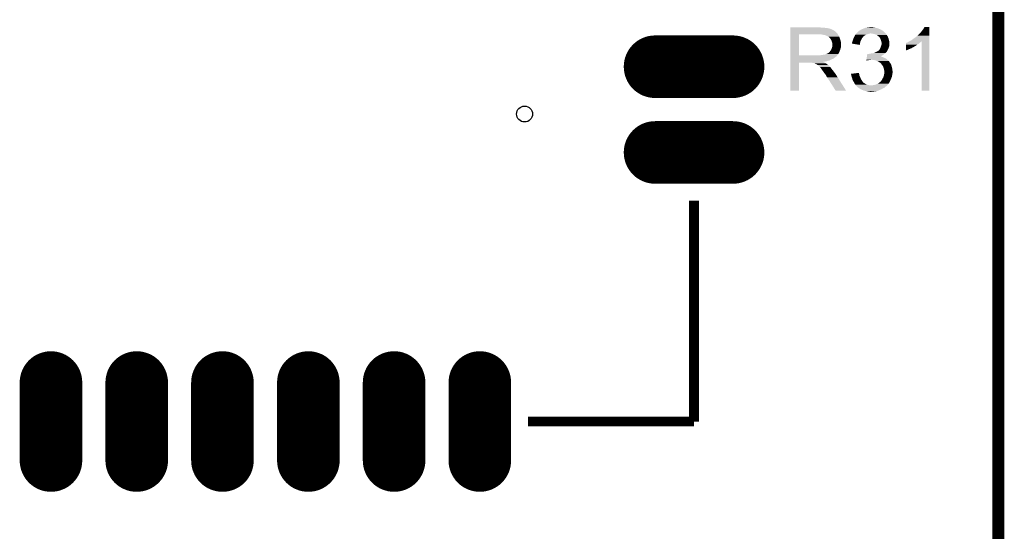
# Model space of a CAD drawing. Extents: x -1.3 to 24.2, y -3.9 to 55.4.
# Tile 26 of 30: x 11.6 to 24.2, y 24.5 to 31.1. Entities that reach past the tile are written whole.
import ezdxf

# ---------------------------------------------------------------- set-up
doc = ezdxf.new("R2010")
doc.units = 0
doc.layers.get('0').update_dxf_attribs({"linetype": 'CONTINUOUS'})
for name, color, linetype in [('NB_IOT_7_CLICK_V102_GKO', 9, 'CONTINUOUS'), ('NB_IOT_7_CLICK_V102_GTO', 11, 'CONTINUOUS'), ('NB_IOT_7_CLICK_V102_GTS', 8, 'CONTINUOUS')]:
    doc.layers.add(name, color=color, linetype=linetype)

# ---------------------------------------------------------------- blocks, each defined once
blk = doc.blocks.new('OBLONG_178')
at = {"const_width": 0.80264}
blk.add_lwpolyline([(0, 0.50038), (0, -0.50038)], dxfattribs=at)
at = {"const_width": 0.40132}
for points in [[(-0.20066, 0.50038, 1), (0.20066, 0.50038, 1)], [(-0.20066, -0.50038, 1), (0.20066, -0.50038, 1)]]:
    blk.add_lwpolyline(points, format="xyb", close=True, dxfattribs=at)
blk = doc.blocks.new('OBLONG_179')
at = {"const_width": 0.80264}
blk.add_lwpolyline([(0.50038, 0), (-0.50038, 0)], dxfattribs=at)
at = {"const_width": 0.40132}
for points in [[(-0.70104, 0, 1), (-0.29972, 0, 1)], [(0.29972, 0, 1), (0.70104, 0, 1)]]:
    blk.add_lwpolyline(points, format="xyb", close=True, dxfattribs=at)
blk = doc.blocks.new('ROUND_9')
blk.add_circle((0, 0), 0.102)

msp = doc.modelspace()

# ---------------------------------------------------------------- linework, layer by layer
at = {"layer": 'NB_IOT_7_CLICK_V102_GKO', "const_width": 0.1524}
msp.add_lwpolyline([(24.13, -1.27), (24.13, 53.086)], dxfattribs=at)
at = {"layer": 'NB_IOT_7_CLICK_V102_GTO', "const_width": 0.127}
for points in [[(20.22602, 25.93086), (20.22602, 28.76296)], [(18.0975, 25.93086), (20.22602, 25.93086)]]:
    msp.add_lwpolyline(points, dxfattribs=at)
at = {"layer": 'NB_IOT_7_CLICK_V102_GTO'}
for points in [[(21.46302, 30.98546), (21.463022, 30.988), (21.849082, 30.98546), (21.838922, 30.988)], [(21.46302, 30.98038), (21.46302, 30.98546), (21.91004, 30.98038), (21.884642, 30.98546)], [(21.46302, 30.97784), (21.46302, 30.98038), (21.937982, 30.97784), (21.91004, 30.98038)], [(21.46302, 30.972758), (21.46302, 30.97784), (21.963382, 30.972758), (21.937982, 30.97784)], [(21.46302, 30.96768), (21.46302, 30.972758), (21.976082, 30.96768), (21.963382, 30.972758)], [(21.46302, 30.965122), (21.46302, 30.96768), (21.98878, 30.965122), (21.976082, 30.96768)], [(21.46302, 30.962596), (21.46302, 30.965122), (21.988796, 30.962596), (21.98878, 30.965122)], [(21.46302, 30.96006), (21.46302, 30.962596), (21.9964, 30.96006), (21.988796, 30.962596)], [(21.46302, 30.95498), (21.46302, 30.96006), (22.006558, 30.95498), (21.9964, 30.96006)], [(21.46302, 30.947362), (21.46302, 30.95498), (22.01926, 30.947362), (22.006558, 30.95498)], [(21.46302, 30.937198), (21.46302, 30.947362), (22.034502, 30.937198), (22.01926, 30.947362)], [(22.344388, 30.94482), (22.352004, 30.947362), (22.644946, 30.94482), (22.64071, 30.947362)], [(22.352004, 30.947362), (22.355808, 30.949898), (22.64071, 30.947362), (22.636482, 30.949898)], [(22.355808, 30.949898), (22.367238, 30.957518), (22.636482, 30.949898), (22.626322, 30.957518)], [(22.367238, 30.957518), (22.367242, 30.95752), (22.626322, 30.957518), (22.626318, 30.95752)], [(22.367242, 30.95752), (22.372312, 30.960056), (22.626318, 30.95752), (22.618716, 30.960056)], [(22.372312, 30.960056), (22.377356, 30.962578), (22.618716, 30.960056), (22.6187, 30.962578)], [(22.377356, 30.962578), (22.3774, 30.9626), (22.6187, 30.962578), (22.616164, 30.9626)], [(22.3774, 30.9626), (22.415496, 30.977838), (22.616164, 30.9626), (22.575522, 30.977838)], [(22.415496, 30.977838), (22.428202, 30.98292), (22.575522, 30.977838), (22.552658, 30.98292)], [(22.428202, 30.98292), (22.46122, 30.988), (22.552658, 30.98292), (22.534882, 30.988)], [(22.46122, 30.988), (22.476462, 30.99054), (22.534882, 30.988), (22.519638, 30.99054)], [(23.14194, 30.93212), (23.15718, 30.95244), (23.246078, 30.93212), (23.246078, 30.95244)], [(23.15718, 30.95244), (23.16988, 30.97022), (23.246078, 30.95244), (23.246078, 30.97022)], [(23.16988, 30.97022), (23.182578, 30.990518), (23.246078, 30.97022), (23.24608, 30.990518)], [(23.182578, 30.990518), (23.182592, 30.99054), (23.24608, 30.990518), (23.182592, 30.99054)], [(21.463012, 30.627342), (21.463018, 30.89654), (21.57222, 30.627342), (21.572222, 30.89654)], [(21.463018, 30.906718), (21.46302, 30.937198), (22.06498, 30.906718), (22.034502, 30.937198)], [(21.463018, 30.89656), (21.463018, 30.906718), (22.071336, 30.89656), (22.06498, 30.906718)], [(21.463018, 30.89654), (21.463018, 30.89656), (21.572222, 30.89654), (21.82622, 30.89656)], [(21.910034, 30.8864), (21.859242, 30.89656), (22.077692, 30.8864), (22.071336, 30.89656)], [(21.910042, 30.886398), (21.910034, 30.8864), (22.07801, 30.886398), (22.077692, 30.8864)], [(21.91007, 30.886384), (21.910042, 30.886398), (22.080224, 30.886384), (22.07801, 30.886398)], [(21.925278, 30.87878), (21.91007, 30.886384), (22.08276, 30.87878), (22.080224, 30.886384)], [(21.950678, 30.86608), (21.925278, 30.87878), (22.08784, 30.86608), (22.08276, 30.87878)], [(21.95068, 30.866078), (21.950678, 30.86608), (22.087842, 30.866078), (22.08784, 30.86608)], [(21.965922, 30.850838), (21.95068, 30.866078), (22.095462, 30.850838), (22.087842, 30.866078)], [(21.97354, 30.84322), (21.965922, 30.850838), (22.097638, 30.84322), (22.095462, 30.850838)], [(21.980314, 30.83306), (21.97354, 30.84322), (22.10054, 30.83306), (22.097638, 30.84322)], [(21.9837, 30.827978), (21.980314, 30.83306), (22.102446, 30.827978), (22.10054, 30.83306)], [(21.99132, 30.812738), (21.9837, 30.827978), (22.10816, 30.812738), (22.102446, 30.827978)], [(22.26056, 30.815278), (22.26818, 30.83814), (22.364698, 30.815278), (22.37613, 30.83814)], [(22.26818, 30.83814), (22.271988, 30.845758), (22.37613, 30.83814), (22.37994, 30.845758)], [(22.271988, 30.845758), (22.28215, 30.866078), (22.37994, 30.845758), (22.39518, 30.866078)], [(22.28215, 30.866078), (22.284692, 30.871162), (22.39518, 30.866078), (22.400262, 30.871162)], [(22.284692, 30.871162), (22.29104, 30.88386), (22.400262, 30.871162), (22.415502, 30.88386)], [(22.29104, 30.88386), (22.293582, 30.88894), (22.415502, 30.88386), (22.42439, 30.88894)], [(22.293582, 30.88894), (22.297138, 30.89402), (22.42439, 30.88894), (22.433278, 30.89402)], [(22.297138, 30.89402), (22.304248, 30.904178), (22.433278, 30.89402), (22.46376, 30.904178)], [(22.304248, 30.904178), (22.306028, 30.90672), (22.46376, 30.904178), (22.47646, 30.90672)], [(22.306028, 30.90672), (22.307806, 30.90926), (22.47646, 30.90672), (22.486618, 30.90926)], [(22.307806, 30.90926), (22.311362, 30.91434), (22.683472, 30.90926), (22.679238, 30.91434)], [(22.311362, 30.91434), (22.314216, 30.916878), (22.679238, 30.91434), (22.677122, 30.916878)], [(22.314216, 30.916878), (22.3285, 30.92958), (22.677122, 30.916878), (22.66188, 30.92958)], [(22.3285, 30.92958), (22.33422, 30.934666), (22.66188, 30.92958), (22.656794, 30.934666)], [(22.33422, 30.934666), (22.334242, 30.9372), (22.656794, 30.934666), (22.65426, 30.9372)], [(22.334242, 30.9372), (22.336764, 30.937202), (22.65426, 30.9372), (22.654258, 30.937202)], [(22.336764, 30.937202), (22.341842, 30.939746), (22.654258, 30.937202), (22.651714, 30.939746)], [(22.341842, 30.939746), (22.343112, 30.942278), (22.651714, 30.939746), (22.649182, 30.942278)], [(22.343112, 30.942278), (22.344388, 30.94482), (22.649182, 30.942278), (22.644946, 30.94482)], [(22.517098, 30.90672), (22.496778, 30.90926), (22.685588, 30.90672), (22.683472, 30.90926)], [(22.537414, 30.90164), (22.517098, 30.90672), (22.68982, 30.90164), (22.685588, 30.90672)], [(22.53742, 30.901638), (22.537414, 30.90164), (22.689822, 30.901638), (22.68982, 30.90164)], [(22.567898, 30.89148), (22.53742, 30.901638), (22.697076, 30.89148), (22.689822, 30.901638)], [(22.57806, 30.88386), (22.567898, 30.89148), (22.702518, 30.88386), (22.697076, 30.89148)], [(22.578066, 30.883856), (22.57806, 30.88386), (22.70252, 30.883856), (22.702518, 30.88386)], [(22.58188, 30.881314), (22.578066, 30.883856), (22.702526, 30.881314), (22.70252, 30.883856)], [(22.58568, 30.87878), (22.58188, 30.881314), (22.70506, 30.87878), (22.702526, 30.881314)], [(22.588224, 30.876236), (22.58568, 30.87878), (22.707602, 30.876236), (22.70506, 30.87878)], [(22.59838, 30.86608), (22.588224, 30.876236), (22.71268, 30.86608), (22.707602, 30.876236)], [(22.605998, 30.858462), (22.59838, 30.86608), (22.715728, 30.858462), (22.71268, 30.86608)], [(22.609386, 30.853382), (22.605998, 30.858462), (22.71776, 30.853382), (22.715728, 30.858462)], [(22.616158, 30.843224), (22.609386, 30.853382), (22.721146, 30.843224), (22.71776, 30.853382)], [(22.617854, 30.83814), (22.616158, 30.843224), (22.72284, 30.83814), (22.721146, 30.843224)], [(22.62378, 30.820358), (22.617854, 30.83814), (22.72792, 30.820358), (22.72284, 30.83814)], [(22.99716, 30.81274), (23.020018, 30.82544), (23.246074, 30.81274), (23.246074, 30.82544)], [(23.020018, 30.82544), (23.04288, 30.84322), (23.246074, 30.82544), (23.246076, 30.84322)], [(23.04288, 30.84322), (23.06828, 30.861), (23.246076, 30.84322), (23.246076, 30.861)], [(23.06828, 30.861), (23.09368, 30.881328), (23.246076, 30.861), (23.246076, 30.881328)], [(23.09368, 30.881328), (23.093702, 30.88386), (23.246076, 30.881328), (23.246076, 30.88386)], [(23.093702, 30.88386), (23.096226, 30.883866), (23.246076, 30.88386), (23.246076, 30.883866)], [(23.096226, 30.883866), (23.12924, 30.91688), (23.246076, 30.883866), (23.246078, 30.91688)], [(23.12924, 30.91688), (23.14194, 30.93212), (23.246078, 30.91688), (23.246078, 30.93212)], [(21.981158, 30.69336), (21.99132, 30.713678), (22.098762, 30.69336), (22.104856, 30.713678)], [(21.9964, 30.797498), (21.99132, 30.812738), (22.109854, 30.797498), (22.10816, 30.812738)], [(21.99132, 30.713678), (21.991954, 30.71622), (22.104856, 30.713678), (22.10562, 30.71622)], [(21.991954, 30.71622), (21.99386, 30.723838), (22.10562, 30.71622), (22.107796, 30.723838)], [(21.99386, 30.723838), (21.99792, 30.733996), (22.107796, 30.723838), (22.1107, 30.733996)], [(21.997926, 30.789878), (21.9964, 30.797498), (22.1107, 30.789878), (22.109854, 30.797498)], [(21.99792, 30.733996), (21.998938, 30.736538), (22.1107, 30.733996), (22.1107, 30.736538)], [(21.99894, 30.7848), (21.997926, 30.789878), (22.1107, 30.7848), (22.1107, 30.789878)], [(21.998938, 30.736538), (22.00148, 30.749238), (22.1107, 30.736538), (22.1107, 30.749238)], [(22.00148, 30.774638), (21.99894, 30.7848), (22.1107, 30.774638), (22.1107, 30.7848)], [(22.00148, 30.749238), (22.00148, 30.774638), (22.1107, 30.749238), (22.1107, 30.774638)], [(22.2504, 30.779738), (22.250406, 30.782266), (22.355226, 30.779738), (22.355688, 30.782266)], [(22.351978, 30.761944), (22.2504, 30.779738), (22.351978, 30.761944), (22.355226, 30.779738)], [(22.250406, 30.782266), (22.25294, 30.784806), (22.355688, 30.782266), (22.356152, 30.784806)], [(22.25294, 30.78988), (22.252942, 30.789882), (22.35708, 30.78988), (22.35708, 30.789882)], [(22.25294, 30.784806), (22.25294, 30.78988), (22.356152, 30.784806), (22.35708, 30.78988)], [(22.252942, 30.789882), (22.258018, 30.80512), (22.35708, 30.789882), (22.360888, 30.80512)], [(22.258018, 30.80512), (22.259288, 30.810198), (22.360888, 30.80512), (22.362158, 30.810198)], [(22.259288, 30.810198), (22.26056, 30.815278), (22.362158, 30.810198), (22.364698, 30.815278)], [(22.588222, 30.685742), (22.60346, 30.700982), (22.703974, 30.685742), (22.71268, 30.700982)], [(22.60346, 30.700982), (22.606002, 30.703524), (22.71268, 30.700982), (22.71395, 30.703524)], [(22.606002, 30.703524), (22.61235, 30.71622), (22.71395, 30.703524), (22.7203, 30.71622)], [(22.61235, 30.71622), (22.61362, 30.71876), (22.7203, 30.71622), (22.721146, 30.71876)], [(22.61362, 30.71876), (22.62124, 30.73654), (22.721146, 30.71876), (22.727072, 30.73654)], [(22.62124, 30.73654), (22.625048, 30.746698), (22.727072, 30.73654), (22.730458, 30.746698)], [(22.626318, 30.81274), (22.62378, 30.820358), (22.728874, 30.81274), (22.72792, 30.820358)], [(22.625048, 30.746698), (22.62886, 30.756862), (22.730458, 30.746698), (22.730458, 30.756862)], [(22.62886, 30.800042), (22.626318, 30.81274), (22.73046, 30.800042), (22.728874, 30.81274)], [(22.631398, 30.792422), (22.62886, 30.800042), (22.731412, 30.792422), (22.73046, 30.800042)], [(22.62886, 30.756862), (22.629874, 30.761936), (22.730458, 30.756862), (22.73046, 30.761936)], [(22.629874, 30.761936), (22.631398, 30.769558), (22.73046, 30.761936), (22.732998, 30.769558)], [(22.6314, 30.779718), (22.631398, 30.792422), (22.733, 30.779718), (22.731412, 30.792422)], [(22.631398, 30.769558), (22.6314, 30.769562), (22.732998, 30.769558), (22.732998, 30.769562)], [(22.6314, 30.769562), (22.6314, 30.779718), (22.732998, 30.769562), (22.733, 30.779718)], [(22.94636, 30.690854), (22.946366, 30.7213), (22.94636, 30.690854), (23.017478, 30.7213)], [(22.946366, 30.7213), (22.946368, 30.72892), (23.017478, 30.7213), (23.030178, 30.72892)], [(22.946368, 30.734), (22.94637, 30.739076), (23.04288, 30.734), (23.050492, 30.739076)], [(22.946368, 30.72892), (22.946368, 30.734), (23.030178, 30.72892), (23.04288, 30.734)], [(22.94637, 30.74162), (22.946374, 30.75432), (23.053036, 30.74162), (23.07336, 30.75432)], [(22.94637, 30.741598), (22.94637, 30.74162), (23.0505, 30.741598), (23.053036, 30.74162)], [(22.94637, 30.739076), (22.94637, 30.741598), (23.050492, 30.739076), (23.0505, 30.741598)], [(22.946374, 30.75432), (22.946376, 30.76702), (23.07336, 30.75432), (23.091138, 30.76702)], [(22.946376, 30.76702), (22.946378, 30.777178), (23.091138, 30.76702), (23.108918, 30.777178)], [(22.946378, 30.777178), (22.946382, 30.78734), (23.108918, 30.777178), (23.11908, 30.78734)], [(22.946382, 30.78734), (22.948906, 30.787346), (23.11908, 30.78734), (23.119086, 30.787346)], [(22.948906, 30.787346), (22.951442, 30.789878), (23.119086, 30.787346), (23.12162, 30.789878)], [(22.951442, 30.789878), (22.951446, 30.78988), (23.12162, 30.789878), (23.121622, 30.78988)], [(22.951446, 30.78988), (22.956524, 30.789882), (23.121622, 30.78988), (23.121624, 30.789882)], [(22.956524, 30.789882), (22.961602, 30.792422), (23.121624, 30.789882), (23.12501, 30.792422)], [(22.961602, 30.792422), (22.96922, 30.7975), (23.12501, 30.792422), (23.131778, 30.7975)], [(22.96922, 30.7975), (22.976842, 30.80258), (23.131778, 30.7975), (23.13686, 30.80258)], [(22.976842, 30.80258), (22.981912, 30.805116), (23.13686, 30.80258), (23.139398, 30.805116)], [(22.981912, 30.805116), (22.98698, 30.80765), (23.139398, 30.805116), (23.146992, 30.80765)], [(22.98698, 30.80765), (22.99716, 30.81274), (23.246074, 30.80765), (23.246074, 30.81274)], [(23.14702, 30.175222), (23.146992, 30.80765), (23.246058, 30.175222), (23.246074, 30.80765)], [(21.46301, 30.61716), (21.463012, 30.619694), (22.054798, 30.61716), (22.05482, 30.619694)], [(21.46301, 30.617146), (21.46301, 30.61716), (22.052274, 30.617146), (22.054798, 30.61716)], [(21.46301, 30.612078), (21.46301, 30.617146), (22.049734, 30.612078), (22.052274, 30.617146)], [(21.46301, 30.609538), (21.46301, 30.612078), (22.04466, 30.609538), (22.049734, 30.612078)], [(21.46301, 30.60446), (21.46301, 30.609538), (22.03958, 30.60446), (22.04466, 30.609538)], [(21.46301, 30.59938), (21.46301, 30.60446), (22.031958, 30.59938), (22.03958, 30.60446)], [(21.46301, 30.594298), (21.46301, 30.59938), (22.0218, 30.594298), (22.031958, 30.59938)], [(21.46301, 30.58668), (21.46301, 30.594298), (22.014176, 30.58668), (22.0218, 30.594298)], [(21.46301, 30.57652), (21.46301, 30.58668), (21.98878, 30.57652), (22.014176, 30.58668)], [(21.46301, 30.56128), (21.46301, 30.57652), (21.958296, 30.56128), (21.98878, 30.57652)], [(21.463012, 30.62732), (21.463012, 30.627342), (21.813518, 30.62732), (21.57222, 30.627342)], [(21.463012, 30.619694), (21.463012, 30.62732), (22.05482, 30.619694), (22.06244, 30.62732)], [(21.813518, 30.62732), (21.826218, 30.62986), (22.06244, 30.62732), (22.06498, 30.62986)], [(21.843998, 30.62986), (21.87956, 30.63494), (22.06498, 30.62986), (22.069044, 30.63494)], [(21.87956, 30.63494), (21.899878, 30.63748), (22.069044, 30.63494), (22.071076, 30.63748)], [(21.899878, 30.63748), (21.915118, 30.642558), (22.071076, 30.63748), (22.075138, 30.642558)], [(21.915118, 30.642558), (21.917656, 30.64256), (22.075138, 30.642558), (22.07514, 30.64256)], [(21.917656, 30.64256), (21.922738, 30.6451), (22.07514, 30.64256), (22.07641, 30.6451)], [(21.922738, 30.6451), (21.930358, 30.650178), (22.07641, 30.6451), (22.078948, 30.650178)], [(21.930358, 30.650178), (21.950676, 30.660338), (22.078948, 30.650178), (22.084028, 30.660338)], [(21.950676, 30.660338), (21.958298, 30.66796), (22.084028, 30.660338), (22.08784, 30.66796)], [(21.958298, 30.66796), (21.970998, 30.68066), (22.08784, 30.66796), (22.093484, 30.68066)], [(21.970998, 30.68066), (21.97862, 30.690818), (22.093484, 30.68066), (22.098, 30.690818)], [(21.97862, 30.690818), (21.981158, 30.69336), (22.098, 30.690818), (22.098762, 30.69336)], [(22.436568, 30.56636), (22.436942, 30.5689), (22.4663, 30.56636), (22.478998, 30.5689)], [(22.436942, 30.5689), (22.437316, 30.571438), (22.489156, 30.5689), (22.496778, 30.571438)], [(22.437316, 30.57144), (22.438438, 30.57906), (22.706332, 30.57144), (22.69744, 30.57906)], [(22.437316, 30.571438), (22.437316, 30.57144), (22.496778, 30.571438), (22.506942, 30.57144)], [(22.438438, 30.57906), (22.440308, 30.591758), (22.69744, 30.57906), (22.679662, 30.591758)], [(22.440308, 30.591758), (22.442554, 30.607), (22.679662, 30.591758), (22.6441, 30.607)], [(22.442554, 30.607), (22.443302, 30.612078), (22.6441, 30.607), (22.631404, 30.612078)], [(22.443302, 30.61208), (22.443674, 30.614614), (22.626326, 30.61208), (22.623786, 30.614614)], [(22.443302, 30.612078), (22.443302, 30.61208), (22.631404, 30.612078), (22.626326, 30.61208)], [(22.443674, 30.614614), (22.443676, 30.61462), (22.623786, 30.614614), (22.621324, 30.61462)], [(22.443676, 30.61462), (22.445172, 30.624778), (22.621324, 30.61462), (22.63902, 30.624778)], [(22.445172, 30.624778), (22.447042, 30.63748), (22.63902, 30.624778), (22.6568, 30.63748)], [(22.447042, 30.63748), (22.44854, 30.64764), (22.6568, 30.63748), (22.6695, 30.64764)], [(22.473922, 30.64764), (22.48662, 30.65018), (22.6695, 30.64764), (22.672674, 30.65018)], [(22.48662, 30.65018), (22.50186, 30.65272), (22.672674, 30.65018), (22.67585, 30.65272)], [(22.50186, 30.65272), (22.51964, 30.65526), (22.67585, 30.65272), (22.679024, 30.65526)], [(22.532338, 30.5689), (22.506942, 30.57144), (22.709296, 30.5689), (22.706332, 30.57144)], [(22.51964, 30.65526), (22.529792, 30.657798), (22.679024, 30.65526), (22.682198, 30.657798)], [(22.529792, 30.657798), (22.539962, 30.66034), (22.682198, 30.657798), (22.68474, 30.66034)], [(22.55519, 30.563822), (22.532338, 30.5689), (22.71522, 30.563822), (22.709296, 30.5689)], [(22.539962, 30.66034), (22.555194, 30.667958), (22.68474, 30.66034), (22.692358, 30.667958)], [(22.555194, 30.667958), (22.560278, 30.6705), (22.692358, 30.667958), (22.694052, 30.6705)], [(22.560278, 30.6705), (22.569172, 30.67558), (22.694052, 30.6705), (22.69744, 30.67558)], [(22.569172, 30.67558), (22.578054, 30.680654), (22.69744, 30.67558), (22.702514, 30.680654)], [(22.578054, 30.680654), (22.578066, 30.68066), (22.702514, 30.680654), (22.702514, 30.68066)], [(22.578066, 30.68066), (22.580606, 30.680664), (22.702514, 30.68066), (22.702514, 30.680664)], [(22.580606, 30.680664), (22.5844, 30.683194), (22.702514, 30.680664), (22.70252, 30.683194)], [(22.5844, 30.683194), (22.588222, 30.685742), (22.70252, 30.683194), (22.703974, 30.685742)], [(21.463, 30.175222), (21.463008, 30.535858), (21.572198, 30.175222), (21.57222, 30.535858)], [(21.463008, 30.543498), (21.46301, 30.546006), (21.884644, 30.543498), (21.882132, 30.546006)], [(21.463008, 30.540958), (21.463008, 30.543498), (21.889722, 30.540958), (21.884644, 30.543498)], [(21.463008, 30.53588), (21.463008, 30.540958), (21.897342, 30.53588), (21.889722, 30.540958)], [(21.463008, 30.535858), (21.463008, 30.53588), (21.57222, 30.535858), (21.709378, 30.53588)], [(21.46301, 30.558738), (21.46301, 30.56128), (21.940518, 30.558738), (21.958296, 30.56128)], [(21.46301, 30.55112), (21.46301, 30.558738), (21.925276, 30.55112), (21.940518, 30.558738)], [(21.46301, 30.54858), (21.46301, 30.55112), (21.90496, 30.54858), (21.925276, 30.55112)], [(21.46301, 30.546006), (21.46301, 30.54858), (21.882132, 30.546006), (21.90496, 30.54858)], [(21.722078, 30.53334), (21.709378, 30.53588), (21.90242, 30.53334), (21.897342, 30.53588)], [(21.744936, 30.530802), (21.739856, 30.53334), (21.907496, 30.530802), (21.90242, 30.53334)], [(21.755098, 30.5308), (21.744936, 30.530802), (21.907498, 30.5308), (21.907496, 30.530802)], [(21.77288, 30.525722), (21.755098, 30.5308), (21.915624, 30.525722), (21.907498, 30.5308)], [(21.780496, 30.520642), (21.77288, 30.525722), (21.923752, 30.520642), (21.915624, 30.525722)], [(21.78812, 30.5181), (21.780496, 30.520642), (21.927818, 30.5181), (21.923752, 30.520642)], [(21.795738, 30.51556), (21.78812, 30.5181), (21.931206, 30.51556), (21.927818, 30.5181)], [(21.800816, 30.513022), (21.795738, 30.51556), (21.93459, 30.513022), (21.931206, 30.51556)], [(21.80336, 30.510482), (21.800816, 30.513022), (21.937976, 30.510482), (21.93459, 30.513022)], [(21.813518, 30.50286), (21.80336, 30.510482), (21.948138, 30.50286), (21.937976, 30.510482)], [(21.813522, 30.502858), (21.813518, 30.50286), (21.94814, 30.502858), (21.948138, 30.50286)], [(21.83892, 30.477462), (21.813522, 30.502858), (21.973538, 30.477462), (21.94814, 30.502858)], [(21.84231, 30.47492), (21.83892, 30.477462), (21.97608, 30.47492), (21.973538, 30.477462)], [(21.849078, 30.469842), (21.84231, 30.47492), (21.979708, 30.469842), (21.97608, 30.47492)], [(21.854158, 30.462222), (21.849078, 30.469842), (21.98515, 30.462222), (21.979708, 30.469842)], [(21.856698, 30.457144), (21.854158, 30.462222), (21.988778, 30.457144), (21.98515, 30.462222)], [(21.856702, 30.45714), (21.856698, 30.457144), (21.98878, 30.45714), (21.988778, 30.457144)], [(21.859238, 30.454602), (21.856702, 30.45714), (21.990956, 30.454602), (21.98878, 30.45714)], [(21.8694, 30.439362), (21.859238, 30.454602), (22.00402, 30.439362), (21.990956, 30.454602)], [(22.435824, 30.561308), (22.436568, 30.56636), (22.435824, 30.561308), (22.4663, 30.56636)], [(22.555198, 30.56382), (22.55519, 30.563822), (22.715222, 30.56382), (22.71522, 30.563822)], [(22.57552, 30.5562), (22.555198, 30.56382), (22.72284, 30.5562), (22.715222, 30.56382)], [(22.59076, 30.54858), (22.57552, 30.5562), (22.730456, 30.54858), (22.72284, 30.5562)], [(22.595004, 30.546034), (22.59076, 30.54858), (22.733, 30.546034), (22.730456, 30.54858)], [(22.599238, 30.543494), (22.595004, 30.546034), (22.733004, 30.543494), (22.733, 30.546034)], [(22.603458, 30.540962), (22.599238, 30.543494), (22.734692, 30.540962), (22.733004, 30.543494)], [(22.610234, 30.53588), (22.603458, 30.540962), (22.73808, 30.53588), (22.734692, 30.540962)], [(22.613618, 30.53334), (22.610234, 30.53588), (22.739986, 30.53334), (22.73808, 30.53588)], [(22.621242, 30.52572), (22.613618, 30.53334), (22.7457, 30.52572), (22.739986, 30.53334)], [(22.621244, 30.525718), (22.621242, 30.52572), (22.7457, 30.525718), (22.7457, 30.52572)], [(22.634304, 30.51048), (22.621244, 30.525718), (22.75332, 30.51048), (22.7457, 30.525718)], [(22.63648, 30.50794), (22.634304, 30.51048), (22.754274, 30.50794), (22.75332, 30.51048)], [(22.649178, 30.490162), (22.63648, 30.50794), (22.76094, 30.490162), (22.754274, 30.50794)], [(22.64918, 30.490158), (22.649178, 30.490162), (22.76094, 30.490158), (22.76094, 30.490162)], [(22.6568, 30.46984), (22.64918, 30.490158), (22.76602, 30.46984), (22.76094, 30.490158)], [(22.66188, 30.452062), (22.6568, 30.46984), (22.769254, 30.452062), (22.76602, 30.46984)], [(22.663574, 30.441902), (22.66188, 30.452062), (22.7711, 30.441902), (22.769254, 30.452062)], [(22.66442, 30.43682), (22.663574, 30.441902), (22.771562, 30.43682), (22.7711, 30.441902)], [(21.8694, 30.43936), (21.8694, 30.439362), (22.004022, 30.43936), (22.00402, 30.439362)], [(21.883914, 30.41904), (21.8694, 30.43936), (22.01926, 30.41904), (22.004022, 30.43936)], [(21.8948, 30.403798), (21.883914, 30.41904), (22.031116, 30.403798), (22.01926, 30.41904)], [(21.901332, 30.39618), (21.8948, 30.403798), (22.03704, 30.39618), (22.031116, 30.403798)], [(21.91004, 30.38602), (21.901332, 30.39618), (22.043462, 30.38602), (22.03704, 30.39618)], [(21.9202, 30.36824), (21.91004, 30.38602), (22.0547, 30.36824), (22.043462, 30.38602)], [(21.92782, 30.355538), (21.9202, 30.36824), (22.062726, 30.355538), (22.0547, 30.36824)], [(21.930358, 30.350464), (21.92782, 30.355538), (22.065934, 30.350464), (22.062726, 30.355538)], [(21.935438, 30.345382), (21.930358, 30.350464), (22.069146, 30.345382), (22.065934, 30.350464)], [(22.042118, 30.17521), (21.935438, 30.345382), (22.176694, 30.17521), (22.069146, 30.345382)], [(22.24026, 30.3911), (22.260582, 30.393636), (22.34311, 30.3911), (22.341842, 30.393636)], [(22.240576, 30.388556), (22.24026, 30.3911), (22.34438, 30.388556), (22.34311, 30.3911)], [(22.241522, 30.380938), (22.240576, 30.388556), (22.344382, 30.380938), (22.34438, 30.388556)], [(22.242466, 30.373322), (22.241522, 30.380938), (22.34692, 30.373322), (22.344382, 30.380938)], [(22.24278, 30.370782), (22.242466, 30.373322), (22.34801, 30.370782), (22.34692, 30.373322)], [(22.247136, 30.35554), (22.24278, 30.370782), (22.35454, 30.35554), (22.34801, 30.370782)], [(22.24786, 30.353), (22.247136, 30.35554), (22.355494, 30.353), (22.35454, 30.35554)], [(22.253332, 30.33522), (22.24786, 30.353), (22.36216, 30.33522), (22.355494, 30.353)], [(22.258018, 30.319982), (22.253332, 30.33522), (22.369782, 30.319982), (22.36216, 30.33522)], [(22.26033, 30.3149), (22.258018, 30.319982), (22.372322, 30.3149), (22.369782, 30.319982)], [(22.260582, 30.393636), (22.34184, 30.403776), (22.341842, 30.393636), (22.34184, 30.403776)], [(22.632414, 30.309818), (22.64156, 30.32506), (22.7457, 30.309818), (22.75332, 30.32506)], [(22.64156, 30.32506), (22.65172, 30.34284), (22.75332, 30.32506), (22.759784, 30.34284)], [(22.65172, 30.34284), (22.655528, 30.353), (22.759784, 30.34284), (22.763478, 30.353)], [(22.655528, 30.353), (22.65934, 30.363162), (22.763478, 30.353), (22.765512, 30.363162)], [(22.65934, 30.363162), (22.659904, 30.3657), (22.765512, 30.363162), (22.76602, 30.3657)], [(22.659904, 30.3657), (22.66216, 30.37586), (22.76602, 30.3657), (22.76856, 30.37586)], [(22.66216, 30.37586), (22.66442, 30.386022), (22.76856, 30.37586), (22.770592, 30.386022)], [(22.66696, 30.424122), (22.66442, 30.43682), (22.772718, 30.424122), (22.771562, 30.43682)], [(22.66442, 30.386022), (22.664672, 30.388558), (22.770592, 30.386022), (22.7711, 30.388558)], [(22.664672, 30.388558), (22.665434, 30.396176), (22.7711, 30.388558), (22.7711, 30.396176)], [(22.665434, 30.396176), (22.666196, 30.403798), (22.7711, 30.396176), (22.773638, 30.403798)], [(22.666196, 30.403798), (22.66696, 30.411418), (22.773638, 30.403798), (22.773638, 30.411418)], [(22.66696, 30.413962), (22.66696, 30.424122), (22.77364, 30.413962), (22.772718, 30.424122)], [(22.66696, 30.411418), (22.66696, 30.413962), (22.773638, 30.411418), (22.77364, 30.413962)], [(22.27072, 30.292042), (22.26033, 30.3149), (22.388656, 30.292042), (22.372322, 30.3149)], [(22.278338, 30.281882), (22.27072, 30.292042), (22.395914, 30.281882), (22.388656, 30.292042)], [(22.279356, 30.27934), (22.278338, 30.281882), (22.39773, 30.27934), (22.395914, 30.281882)], [(22.279358, 30.279334), (22.279356, 30.27934), (22.400266, 30.279334), (22.39773, 30.27934)], [(22.28139, 30.274258), (22.279358, 30.279334), (22.405344, 30.274258), (22.400266, 30.279334)], [(22.28342, 30.26918), (22.28139, 30.274258), (22.415498, 30.26918), (22.405344, 30.274258)], [(22.283422, 30.269178), (22.28342, 30.26918), (22.4155, 30.269178), (22.415498, 30.26918)], [(22.289138, 30.26156), (22.283422, 30.269178), (22.425662, 30.26156), (22.4155, 30.269178)], [(22.29104, 30.259022), (22.289138, 30.26156), (22.430738, 30.259022), (22.425662, 30.26156)], [(22.296122, 30.253938), (22.29104, 30.259022), (22.440902, 30.253938), (22.430738, 30.259022)], [(22.298658, 30.2514), (22.296122, 30.253938), (22.449788, 30.2514), (22.440902, 30.253938)], [(22.29993, 30.24886), (22.298658, 30.2514), (22.45868, 30.24886), (22.449788, 30.2514)], [(22.302472, 30.24378), (22.29993, 30.24886), (22.479002, 30.24378), (22.45868, 30.24886)], [(22.303738, 30.241246), (22.302472, 30.24378), (22.699984, 30.241246), (22.702518, 30.24378)], [(22.311356, 30.23616), (22.303738, 30.241246), (22.694898, 30.23616), (22.699984, 30.241246)], [(22.313898, 30.231084), (22.311356, 30.23616), (22.689822, 30.231084), (22.694898, 30.23616)], [(22.313904, 30.231078), (22.313898, 30.231084), (22.689816, 30.231078), (22.689822, 30.231084)], [(22.316444, 30.228538), (22.313904, 30.231078), (22.68474, 30.228538), (22.689816, 30.231078)], [(22.32152, 30.22346), (22.316444, 30.228538), (22.67966, 30.22346), (22.68474, 30.228538)], [(22.327874, 30.218378), (22.32152, 30.22346), (22.672038, 30.218378), (22.67966, 30.22346)], [(22.33422, 30.2133), (22.327874, 30.218378), (22.666956, 30.2133), (22.672038, 30.218378)], [(22.33803, 30.21076), (22.33422, 30.2133), (22.664416, 30.21076), (22.666956, 30.2133)], [(22.345648, 30.20568), (22.33803, 30.21076), (22.651718, 30.20568), (22.664416, 30.21076)], [(22.34946, 30.203138), (22.345648, 30.20568), (22.64748, 30.203138), (22.651718, 30.20568)], [(22.362162, 30.19552), (22.34946, 30.203138), (22.634786, 30.19552), (22.64748, 30.203138)], [(22.372322, 30.19044), (22.362162, 30.19552), (22.62632, 30.19044), (22.634786, 30.19552)], [(22.3774, 30.1879), (22.372322, 30.19044), (22.6187, 30.1879), (22.62632, 30.19044)], [(22.512022, 30.24378), (22.52472, 30.24632), (22.702518, 30.24378), (22.705058, 30.24632)], [(22.52472, 30.24632), (22.53996, 30.24886), (22.705058, 30.24632), (22.707598, 30.24886)], [(22.53996, 30.24886), (22.539968, 30.248862), (22.707598, 30.24886), (22.707602, 30.248862)], [(22.539968, 30.248862), (22.560282, 30.25394), (22.707602, 30.248862), (22.711832, 30.25394)], [(22.560282, 30.25394), (22.57806, 30.2641), (22.711832, 30.25394), (22.7203, 30.2641)], [(22.57806, 30.2641), (22.59838, 30.27426), (22.7203, 30.2641), (22.727072, 30.27426)], [(22.59838, 30.27426), (22.6187, 30.292038), (22.727072, 30.27426), (22.738924, 30.292038)], [(22.6187, 30.292038), (22.621236, 30.294576), (22.738924, 30.292038), (22.740618, 30.294576)], [(22.621236, 30.294576), (22.626322, 30.299662), (22.740618, 30.294576), (22.742312, 30.299662)], [(22.626322, 30.299662), (22.632414, 30.309818), (22.742312, 30.299662), (22.7457, 30.309818)], [(21.572198, 30.1752), (21.463, 30.175222), (21.572198, 30.1752), (21.572198, 30.175222)], [(22.1767, 30.1752), (22.176694, 30.17521), (22.1767, 30.1752), (22.042118, 30.17521)], [(22.383498, 30.18536), (22.3774, 30.1879), (22.61108, 30.18536), (22.6187, 30.1879)], [(22.401792, 30.177738), (22.383498, 30.18536), (22.595838, 30.177738), (22.61108, 30.18536)], [(22.407878, 30.175202), (22.401792, 30.177738), (22.58696, 30.175202), (22.595838, 30.177738)], [(22.43582, 30.17012), (22.407878, 30.175202), (22.569168, 30.17012), (22.58696, 30.175202)], [(22.44852, 30.16758), (22.43582, 30.17012), (22.560278, 30.16758), (22.569168, 30.17012)], [(22.46122, 30.16504), (22.44852, 30.16758), (22.539958, 30.16504), (22.560278, 30.16758)], [(22.471378, 30.1625), (22.46122, 30.16504), (22.51964, 30.1625), (22.539958, 30.16504)], [(22.486616, 30.159962), (22.481536, 30.1625), (22.496796, 30.159962), (22.51964, 30.1625)], [(22.496778, 30.15996), (22.486616, 30.159962), (22.496778, 30.15996), (22.496796, 30.159962)], [(23.246058, 30.1752), (23.14702, 30.175222), (23.246058, 30.1752), (23.246058, 30.175222)]]:
    msp.add_solid(points, dxfattribs=at)

# ---------------------------------------------------------------- block references
at = {"layer": 'NB_IOT_7_CLICK_V102_GTS'}
for name, p in [('OBLONG_179', (20.22602, 30.48254)), ('ROUND_9', (18.05178, 29.87548)), ('OBLONG_179', (20.22602, 29.38272)), ('OBLONG_178', (11.9761, 25.93086)), ('OBLONG_178', (13.07592, 25.93086)), ('OBLONG_178', (14.17574, 25.93086)), ('OBLONG_178', (15.2781, 25.93086)), ('OBLONG_178', (16.37792, 25.93086)), ('OBLONG_178', (17.47774, 25.93086))]:
    msp.add_blockref(name, p, dxfattribs=at)

doc.saveas('drawing.dxf')
